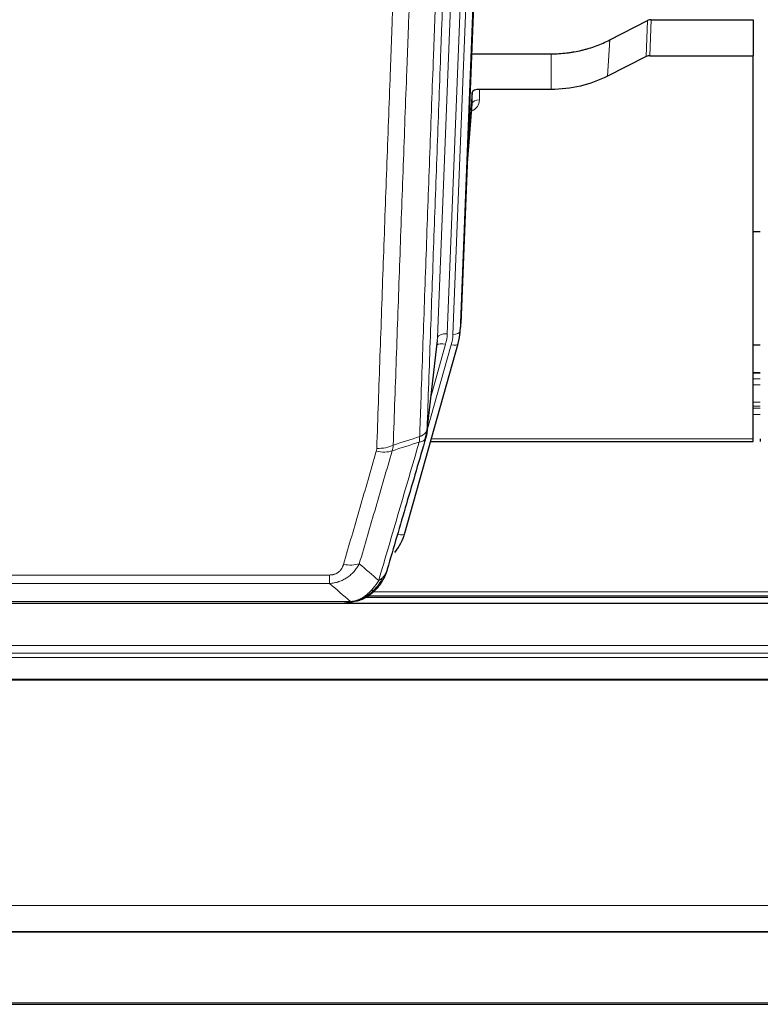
# Model space of a CAD drawing. Header units: inches. Extents: x 0 to 23760, y -13 to 16800.
# Tile 62 of 247: x 6052 to 6360, y 5249 to 5659. Entities that reach past the tile are written whole.
import ezdxf

# ---------------------------------------------------------------- set-up
doc = ezdxf.new("R2010")
doc.units = ezdxf.units.IN
doc.layers.add('1', color=7, linetype='Continuous', true_color=0xffffff)
doc.layers.add('254', color=7, linetype='Continuous', true_color=0xffffff)

msp = doc.modelspace()

# ---------------------------------------------------------------- linework, layer by layer
at = {"layer": '1', "color": 2, "linetype": 'Continuous', "lineweight": 25}
for p, q in [((6248.626, 5865.258), (6235.509, 5532.057)), ((6297.54, 5650.152), (6313.218, 5658.18)), ((6314.717, 5658.536), (6357.104, 5658.536)), ((6357.104, 5658.536), (6357.104, 5643.546)), ((6239.93, 5644.344), (6273.104, 5644.344)), ((6312.648, 5643.194), (6296.484, 5635.02)), ((6314.147, 5643.546), (6357.104, 5643.546)), ((6357.104, 5484.066), (6357.104, 5643.546)), ((6240.203, 5628.284), (6238.38, 5605.002)), ((6240.214, 5623.707), (6240.203, 5628.284)), ((6273.104, 5629.535), (6243.202, 5629.535)), ((6238, 5595.329), (6240.207, 5623.528)), ((6360.032, 5570.261), (6357.059, 5570.261)), ((6235.013, 5527.214), (6235.387, 5530.472)), ((6212.158, 5444.865), (6234.332, 5523.751)), ((6221.296, 5486.552), (6225.711, 5525.071)), ((6234.332, 5523.751), (6234.351, 5523.847)), ((6360.077, 5511.515), (6357.104, 5511.515)), ((6222.885, 5483.035), (6357.104, 5483.035)), ((6357.104, 5483.035), (6357.104, 5484.066)), ((6360.104, 5484.066), (6360.104, 5483.035)), ((6194.107, 5417.249), (6194.207, 5417.278)), ((6196.11, 5418.279), (6520.032, 5418.279)), ((6882.604, 5415.582), (5743.604, 5415.582)), ((5969.044, 5415.773), (6187.165, 5415.773)), ((5743.604, 5279.089), (6882.604, 5279.089)), ((5743.604, 5278.907), (6882.604, 5278.907)), ((5743.604, 5248.779), (6882.604, 5248.779))]:
    msp.add_line(p, q, dxfattribs=at)
at = {"layer": '1', "color": 110, "linetype": 'Continuous', "lineweight": 13}
for p, q in [((6242.86, 5859.765), (6229.794, 5527.871)), ((6232.141, 5527.579), (6245.252, 5860.601)), ((6248.246, 5861.821), (6235.135, 5528.799)), ((6225.802, 5526.244), (6238.868, 5858.138)), ((6312.648, 5643.194), (6313.218, 5658.18)), ((6314.717, 5658.536), (6314.147, 5643.546)), ((6296.484, 5635.02), (6297.54, 5650.152)), ((6273.104, 5629.535), (6273.104, 5644.344)), ((6243.202, 5629.535), (6243.212, 5625.118)), ((6238.007, 5595.52), (6240.214, 5623.707)), ((6235.135, 5528.799), (6235.509, 5532.057)), ((6221.425, 5488.064), (6225.802, 5526.244)), ((6221.371, 5487.343), (6231.444, 5523.177)), ((6223.071, 5502.032), (6229.096, 5523.47)), ((6357.104, 5511.459), (6360.077, 5511.459)), ((6357.104, 5509.011), (6360.077, 5509.011)), ((6357.104, 5506.533), (6360.077, 5506.533)), ((6357.104, 5499.343), (6360.077, 5499.343)), ((6357.104, 5497.691), (6360.077, 5497.691)), ((6357.104, 5496.906), (6360.077, 5496.906)), ((6357.104, 5494.208), (6360.077, 5494.208)), ((6223.172, 5484.066), (6357.104, 5484.066)), ((6209.27, 5444.291), (6213.995, 5461.103)), ((5975.433, 5427.437), (6180.776, 5427.437)), ((6180.776, 5423.904), (6180.776, 5427.437)), ((6180.776, 5423.904), (5975.433, 5423.904)), ((6194.207, 5417.278), (6194.275, 5417.435)), ((6196.927, 5418.84), (6519.214, 5418.84)), ((6198.86, 5420.453), (6517.207, 5420.453)), ((5966.702, 5416.436), (6189.507, 5416.436)), ((5743.604, 5398.125), (6882.604, 5398.125)), ((5743.604, 5394.883), (6882.604, 5394.883)), ((5743.604, 5393.039), (6882.604, 5393.039)), ((5743.604, 5384.126), (6882.604, 5384.126)), ((5743.604, 5383.681), (6882.604, 5383.681)), ((5743.604, 5289.854), (6882.604, 5289.854)), ((5743.604, 5249.324), (6882.604, 5249.324))]:
    msp.add_line(p, q, dxfattribs=at)
at = {"layer": '1', "color": 2, "linetype": 'Continuous', "lineweight": 25}
for centre, major_axis, ratio, start_param, end_param in [((6314.719, 5655.874), (3, -0.007), 0.8874311, 1.5734878, 2.096692), ((6314.15, 5640.917), (3, -0.011), 0.8761328, 1.5751062, 2.0983104), ((6243.201, 5628.241), (-3, 0), 0.4313147, 4.7122344, 6.2494043), ((6208.488, 5532.901), (27.037, -0.043), 0.8858289, 6.1833881, 6.2497185), ((6208.123, 5529.714), (27.027, -0.37), 0.8864308, 6.0512739, 6.2604253), ((6185.963, 5450.878), (27.014, -0.465), 0.8900028, 5.6793803, 6.0539117)]:
    msp.add_ellipse(centre, major_axis=major_axis, ratio=ratio, start_param=start_param, end_param=end_param, dxfattribs=at)
at = {"layer": '1', "color": 110, "linetype": 'Continuous', "lineweight": 13}
for centre, major_axis, ratio, start_param, end_param in [((6237.209, 5625.118), (6.003, -0.046), 0.8757409, 5.1963204, 6.2920244), ((6243.212, 5623.664), (-3, -0.007), 0.4848086, 4.7112485, 6.2484184), ((6229.794, 5526.024), (3.997, -0.157), 0.4614673, 1.5889619, 3.1073983), ((6205.776, 5528.621), (24.033, -0.038), 0.8858289, 6.0405671, 6.2497185), ((6232.141, 5528.964), (2.998, -0.118), 0.4614673, 4.7305545, 6.248991), ((6229.096, 5521.623), (3.851, -1.082), 0.4480327, 1.6960734, 2.8915811), ((6208.123, 5528.329), (24.033, -0.038), 0.8858289, 6.0405671, 6.2497185), ((6231.444, 5524.563), (2.888, -0.812), 0.4480327, 4.837666, 6.2831701), ((6200.284, 5484.542), (-9.604, 2.788), 0.5442898, 1.7274916, 2.473129), ((6200.471, 5485.714), (-9.994, 0.345), 0.559112, 1.5901207, 2.34753), ((6209.27, 5445.676), (2.888, -0.812), 0.4480327, 4.837666, 6.2831701), ((6186.623, 5437.659), (9.598, -2.808), 0.562843, 4.8755761, 5.6185342)]:
    msp.add_ellipse(centre, major_axis=major_axis, ratio=ratio, start_param=start_param, end_param=end_param, dxfattribs=at)
for points, knots in [([(6233.62, 5810.732), (6233.05, 5796.732), (6231.926, 5768.865), (6230.832, 5741.261), (6230.022, 5720.657), (6229.621, 5710.38), (6229.157, 5698.433), (6228.959, 5693.322), (6228.828, 5689.917), (6228.762, 5688.216), (6228.434, 5679.714), (6228.044, 5669.538), (6227.594, 5657.712), (6227.402, 5652.654), (6227.274, 5649.284), (6227.21, 5647.6), (6226.638, 5632.456), (6225.637, 5605.688), (6224.182, 5565.994), (6222.776, 5526.76), (6221.87, 5500.911), (6221.425, 5488.064)], [0, 0, 0, 0, 0.125, 0.25, 0.25, 0.3125, 0.34375, 0.359375, 0.359375, 0.375, 0.375, 0.4375, 0.46875, 0.484375, 0.484375, 0.5, 0.5, 0.625, 0.75, 0.875, 1, 1, 1, 1]), ([(6218.336, 5485.055), (6218.391, 5486.667), (6218.447, 5488.281), (6218.559, 5491.51), (6218.728, 5496.357), (6219.123, 5507.692), (6219.467, 5517.452), (6220.16, 5537.028), (6221.1, 5563.284), (6222.559, 5603.129), (6223.563, 5630), (6224.137, 5645.201), (6224.201, 5646.891), (6224.329, 5650.274), (6224.522, 5655.351), (6224.973, 5667.222), (6225.365, 5677.437), (6225.693, 5685.971), (6225.759, 5687.679), (6225.891, 5691.097), (6226.089, 5696.227), (6226.554, 5708.219), (6226.957, 5718.535), (6227.769, 5739.217), (6228.866, 5766.925), (6229.993, 5794.899), (6230.565, 5808.952)], [0, 0, 0, 0, 0.015625, 0.015625, 0.03125, 0.0625, 0.125, 0.125, 0.25, 0.375, 0.5, 0.5, 0.515625, 0.515625, 0.53125, 0.5625, 0.625, 0.625, 0.640625, 0.640625, 0.65625, 0.6875, 0.75, 0.75, 0.875, 1, 1, 1, 1]), ([(6200.471, 5480.121), (6200.909, 5492.834), (6201.799, 5518.412), (6202.72, 5544.292), (6203.422, 5563.815), (6203.658, 5570.341), (6204.134, 5583.432), (6204.374, 5589.996), (6205.099, 5609.745), (6205.59, 5622.983), (6206.214, 5639.618), (6206.339, 5642.949), (6206.59, 5649.62), (6206.969, 5659.638), (6207.351, 5669.692), (6208.122, 5689.851), (6209.164, 5716.859), (6210.772, 5757.763), (6211.872, 5785.293), (6212.43, 5799.124)], [0, 0, 0, 0, 0.125, 0.25, 0.25, 0.3125, 0.3125, 0.375, 0.375, 0.5, 0.5, 0.53125, 0.53125, 0.5625, 0.625, 0.625, 0.75, 0.875, 1, 1, 1, 1]), ([(6219.313, 5800.084), (6218.755, 5786.272), (6217.653, 5758.776), (6216.043, 5717.924), (6214.999, 5690.95), (6214.228, 5670.817), (6213.845, 5660.775), (6213.466, 5650.77), (6213.214, 5644.108), (6213.089, 5640.781), (6212.465, 5624.167), (6211.973, 5610.947), (6211.246, 5591.223), (6211.006, 5584.667), (6210.53, 5571.593), (6210.294, 5565.074), (6209.591, 5545.576), (6208.669, 5519.729), (6207.777, 5494.184), (6207.339, 5481.487)], [0, 0, 0, 0, 0.125, 0.25, 0.375, 0.375, 0.4375, 0.46875, 0.46875, 0.5, 0.5, 0.625, 0.625, 0.6875, 0.6875, 0.75, 0.75, 0.875, 1, 1, 1, 1]), ([(6218.336, 5485.055), (6218.348, 5485.06), (6218.374, 5485.07), (6218.412, 5485.084), (6218.45, 5485.099), (6218.488, 5485.114), (6218.526, 5485.129), (6218.565, 5485.144), (6218.603, 5485.16), (6218.642, 5485.176), (6218.681, 5485.192), (6218.719, 5485.209), (6218.758, 5485.225), (6218.797, 5485.243), (6218.836, 5485.26), (6218.875, 5485.278), (6218.914, 5485.296), (6218.954, 5485.314), (6218.993, 5485.332), (6219.032, 5485.351), (6219.071, 5485.37), (6219.11, 5485.39), (6219.15, 5485.409), (6219.189, 5485.429), (6219.228, 5485.45), (6219.267, 5485.47), (6219.306, 5485.491), (6219.345, 5485.512), (6219.385, 5485.534), (6219.424, 5485.556), (6219.462, 5485.578), (6219.501, 5485.601), (6219.54, 5485.623), (6219.579, 5485.647), (6219.617, 5485.67), (6219.656, 5485.694), (6219.694, 5485.718), (6219.733, 5485.742), (6219.771, 5485.767), (6219.809, 5485.792), (6219.846, 5485.818), (6219.884, 5485.844), (6219.922, 5485.87), (6219.959, 5485.896), (6219.996, 5485.923), (6220.033, 5485.95), (6220.07, 5485.978), (6220.106, 5486.005), (6220.142, 5486.034), (6220.178, 5486.062), (6220.214, 5486.091), (6220.249, 5486.12), (6220.285, 5486.15), (6220.319, 5486.18), (6220.354, 5486.21), (6220.388, 5486.241), (6220.422, 5486.272), (6220.456, 5486.303), (6220.489, 5486.335), (6220.524, 5486.369), (6220.561, 5486.406), (6220.6, 5486.445), (6220.637, 5486.484), (6220.674, 5486.524), (6220.71, 5486.564), (6220.745, 5486.604), (6220.779, 5486.645), (6220.812, 5486.685), (6220.845, 5486.726), (6220.877, 5486.767), (6220.908, 5486.808), (6220.938, 5486.85), (6220.967, 5486.891), (6220.995, 5486.933), (6221.023, 5486.975), (6221.049, 5487.017), (6221.075, 5487.059), (6221.1, 5487.101), (6221.124, 5487.144), (6221.147, 5487.187), (6221.169, 5487.229), (6221.191, 5487.272), (6221.211, 5487.315), (6221.231, 5487.359), (6221.25, 5487.402), (6221.268, 5487.445), (6221.285, 5487.489), (6221.301, 5487.533), (6221.316, 5487.576), (6221.33, 5487.62), (6221.344, 5487.664), (6221.357, 5487.708), (6221.368, 5487.753), (6221.379, 5487.797), (6221.389, 5487.841), (6221.398, 5487.886), (6221.406, 5487.93), (6221.413, 5487.975), (6221.42, 5488.019), (6221.423, 5488.049), (6221.425, 5488.064)], [0, 0, 0, 0, 0.0069372, 0.0139334, 0.0209887, 0.028103, 0.0352764, 0.0425088, 0.0498003, 0.0571509, 0.0645605, 0.0720292, 0.0795569, 0.0871437, 0.0947896, 0.1024945, 0.1102584, 0.1180815, 0.1259636, 0.1339048, 0.141905, 0.1499643, 0.1580827, 0.1662601, 0.1744966, 0.1827922, 0.1911468, 0.1995605, 0.2080333, 0.2165651, 0.225156, 0.233806, 0.2425151, 0.2512832, 0.2601104, 0.2689967, 0.277942, 0.2869465, 0.29601, 0.3051325, 0.3143142, 0.3235549, 0.3328547, 0.3422136, 0.3516315, 0.3611085, 0.3706446, 0.3802398, 0.3898941, 0.3996074, 0.4093798, 0.4192113, 0.4291019, 0.4390515, 0.4490602, 0.459128, 0.4692549, 0.4794409, 0.4896859, 0.4999901, 0.5124905, 0.524991, 0.5374914, 0.5499918, 0.5624922, 0.5749926, 0.587493, 0.5999934, 0.6124937, 0.6249941, 0.6374944, 0.6499948, 0.6624951, 0.6749954, 0.6874957, 0.699996, 0.7124963, 0.7249966, 0.7374968, 0.7499971, 0.7624973, 0.7749976, 0.7874978, 0.799998, 0.8124982, 0.8249984, 0.8374986, 0.8499988, 0.8624989, 0.8749991, 0.8874992, 0.8999993, 0.9124995, 0.9249996, 0.9374997, 0.9499998, 0.9624998, 0.9749999, 0.9875, 1, 1, 1, 1]), ([(6201.27, 5425.155), (6202.668, 5429.909), (6204.067, 5434.676), (6206.869, 5444.231), (6208.272, 5449.021), (6212.486, 5463.424), (6215.302, 5473.071), (6218.124, 5482.765)], [0, 0, 0, 0, 0.25, 0.25, 0.5, 0.5, 1, 1, 1, 1]), ([(6218.336, 5485.055), (6218.315, 5484.654), (6218.299, 5484.267), (6218.241, 5483.509), (6218.199, 5483.137), (6218.124, 5482.765)], [0, 0, 0, 0, 0.5, 0.5, 1, 1, 1, 1]), ([(6218.124, 5482.765), (6218.532, 5482.799), (6218.905, 5482.869), (6219.564, 5483.072), (6219.849, 5483.206), (6220.32, 5483.528), (6220.506, 5483.716), (6220.77, 5484.136), (6220.848, 5484.367), (6220.869, 5484.613)], [0, 0, 0, 0, 0.25, 0.25, 0.5, 0.5, 0.75, 0.75, 1, 1, 1, 1]), ([(6186.623, 5431.872), (6187.757, 5435.765), (6188.892, 5439.664), (6191.164, 5447.479), (6192.302, 5451.395), (6195.717, 5463.163), (6197.998, 5471.038), (6200.284, 5478.943)], [0, 0, 0, 0, 0.25, 0.25, 0.5, 0.5, 1, 1, 1, 1]), ([(6206.88, 5479.114), (6204.592, 5471.221), (6202.308, 5463.358), (6198.889, 5451.608), (6197.75, 5447.699), (6195.475, 5439.897), (6194.338, 5436.003), (6193.203, 5432.117)], [0, 0, 0, 0, 0.5, 0.5, 0.75, 0.75, 1, 1, 1, 1]), ([(6200.471, 5480.121), (6200.464, 5479.922), (6200.446, 5479.724), (6200.383, 5479.332), (6200.34, 5479.137), (6200.284, 5478.943)], [0, 0, 0, 0, 0.5, 0.5, 1, 1, 1, 1]), ([(6193.203, 5432.117), (6192.905, 5431.549), (6192.579, 5431.002), (6191.866, 5429.951), (6191.479, 5429.446), (6190.851, 5428.724), (6190.579, 5428.43), (6190.294, 5428.146), (6190.179, 5428.033), (6190.121, 5427.977), (6189.945, 5427.81), (6189.826, 5427.701), (6189.224, 5427.165), (6188.715, 5426.768), (6188.043, 5426.314), (6187.906, 5426.225), (6187.699, 5426.095), (6187.63, 5426.052), (6187.49, 5425.967), (6187.42, 5425.926), (6187.068, 5425.721), (6186.781, 5425.567), (6185.905, 5425.134), (6185.3, 5424.884), (6184.596, 5424.646), (6184.518, 5424.621), (6184.36, 5424.571), (6184.281, 5424.546), (6184.043, 5424.475), (6183.884, 5424.43), (6183.404, 5424.303), (6183.081, 5424.228), (6182.106, 5424.037), (6181.446, 5423.95), (6180.776, 5423.904)], [0, 0, 0, 0, 0.125, 0.125, 0.25, 0.25, 0.3125, 0.328125, 0.328125, 0.34375, 0.34375, 0.375, 0.375, 0.5, 0.5, 0.53125, 0.53125, 0.546875, 0.546875, 0.5625, 0.5625, 0.625, 0.625, 0.75, 0.75, 0.765625, 0.765625, 0.78125, 0.78125, 0.8125, 0.8125, 0.875, 0.875, 1, 1, 1, 1]), ([(6186.623, 5431.872), (6186.602, 5431.8), (6186.58, 5431.728), (6186.533, 5431.585), (6186.509, 5431.513), (6186.434, 5431.3), (6186.379, 5431.159), (6186.262, 5430.881), (6186.198, 5430.744), (6186.061, 5430.472), (6185.988, 5430.338), (6185.831, 5430.074), (6185.747, 5429.944), (6185.612, 5429.752), (6185.565, 5429.688), (6185.469, 5429.562), (6185.419, 5429.5), (6185.265, 5429.315), (6185.157, 5429.197), (6184.929, 5428.967), (6184.809, 5428.857), (6184.62, 5428.698), (6184.523, 5428.62), (6184.422, 5428.545), (6184.353, 5428.496), (6184.319, 5428.472), (6184.144, 5428.352), (6184, 5428.262), (6183.553, 5428.014), (6183.236, 5427.874), (6182.816, 5427.735), (6182.731, 5427.708), (6182.558, 5427.66), (6182.471, 5427.637), (6182.209, 5427.575), (6182.033, 5427.542), (6181.679, 5427.489), (6181.5, 5427.469), (6181.14, 5427.443), (6180.958, 5427.437), (6180.776, 5427.437)], [0, 0, 0, 0, 0.03125, 0.03125, 0.0625, 0.0625, 0.125, 0.125, 0.1875, 0.1875, 0.25, 0.25, 0.3125, 0.3125, 0.34375, 0.34375, 0.375, 0.375, 0.4375, 0.4375, 0.5, 0.5, 0.53125, 0.546875, 0.546875, 0.5625, 0.5625, 0.625, 0.625, 0.75, 0.75, 0.78125, 0.78125, 0.8125, 0.8125, 0.875, 0.875, 0.9375, 0.9375, 1, 1, 1, 1]), ([(6202.977, 5426.485), (6202.278, 5425.032), (6201.407, 5423.638), (6200.047, 5421.955), (6199.69, 5421.549), (6199.319, 5421.16)], [0, 0, 0, 0, 0.75, 0.75, 1, 1, 1, 1]), ([(6202.977, 5426.485), (6202.854, 5426.363), (6202.726, 5426.244), (6202.394, 5425.952), (6202.183, 5425.783), (6201.741, 5425.459), (6201.51, 5425.303), (6201.27, 5425.155)], [0, 0, 0, 0, 0.25, 0.25, 0.625, 0.625, 1, 1, 1, 1]), ([(6204.187, 5428.07), (6204.148, 5427.999), (6204.108, 5427.929), (6203.94, 5427.651), (6203.801, 5427.448), (6203.498, 5427.051), (6203.333, 5426.858), (6203.098, 5426.608), (6203.038, 5426.546), (6202.977, 5426.485)], [0, 0, 0, 0, 0.125, 0.125, 0.5, 0.5, 0.875, 0.875, 1, 1, 1, 1]), ([(6201.27, 5425.155), (6200.577, 5424.04), (6199.81, 5422.942), (6198.684, 5421.592), (6198.393, 5421.264), (6198.094, 5420.948)], [0, 0, 0, 0, 0.75, 0.75, 1, 1, 1, 1]), ([(6199.319, 5421.16), (6199.22, 5421.134), (6199.119, 5421.111), (6198.862, 5421.06), (6198.704, 5421.037), (6198.394, 5420.993), (6198.24, 5420.972), (6198.094, 5420.948)], [0, 0, 0, 0, 0.25, 0.25, 0.625, 0.625, 1, 1, 1, 1]), ([(6200.304, 5421.645), (6200.274, 5421.619), (6200.241, 5421.592), (6200.107, 5421.491), (6199.994, 5421.421), (6199.744, 5421.299), (6199.608, 5421.247), (6199.417, 5421.187), (6199.368, 5421.173), (6199.319, 5421.16)], [0, 0, 0, 0, 0.125, 0.125, 0.5, 0.5, 0.875, 0.875, 1, 1, 1, 1]), ([(6194.125, 5417.829), (6193.765, 5417.634), (6193.397, 5417.458), (6191.904, 5416.832), (6190.727, 5416.538), (6189.507, 5416.436)], [0, 0, 0, 0, 0.25, 0.25, 1, 1, 1, 1]), ([(6198.094, 5420.948), (6197.945, 5420.79), (6197.793, 5420.634), (6197.179, 5420.026), (6196.7, 5419.597), (6195.706, 5418.811), (6195.191, 5418.453), (6194.484, 5418.028), (6194.305, 5417.926), (6194.125, 5417.829)], [0, 0, 0, 0, 0.125, 0.125, 0.5, 0.5, 0.875, 0.875, 1, 1, 1, 1]), ([(6194.275, 5417.435), (6194.277, 5417.465), (6194.275, 5417.497), (6194.262, 5417.583), (6194.246, 5417.638), (6194.198, 5417.742), (6194.165, 5417.791), (6194.125, 5417.829)], [0, 0, 0, 0, 0.25, 0.25, 0.625, 0.625, 1, 1, 1, 1]), ([(6188.636, 5415.915), (6188.644, 5415.917), (6188.66, 5415.921), (6188.684, 5415.927), (6188.707, 5415.932), (6188.73, 5415.938), (6188.753, 5415.944), (6188.775, 5415.95), (6188.797, 5415.956), (6188.819, 5415.962), (6188.84, 5415.968), (6188.861, 5415.974), (6188.882, 5415.981), (6188.902, 5415.987), (6188.922, 5415.994), (6188.942, 5416.001), (6188.961, 5416.007), (6188.98, 5416.014), (6188.999, 5416.021), (6189.017, 5416.028), (6189.035, 5416.035), (6189.053, 5416.042), (6189.07, 5416.049), (6189.087, 5416.056), (6189.104, 5416.064), (6189.12, 5416.071), (6189.136, 5416.078), (6189.152, 5416.086), (6189.167, 5416.094), (6189.182, 5416.101), (6189.197, 5416.109), (6189.211, 5416.117), (6189.225, 5416.125), (6189.239, 5416.132), (6189.252, 5416.14), (6189.265, 5416.149), (6189.278, 5416.157), (6189.29, 5416.165), (6189.302, 5416.173), (6189.314, 5416.181), (6189.325, 5416.19), (6189.336, 5416.198), (6189.347, 5416.207), (6189.357, 5416.215), (6189.368, 5416.224), (6189.377, 5416.232), (6189.387, 5416.241), (6189.396, 5416.25), (6189.404, 5416.259), (6189.413, 5416.268), (6189.421, 5416.277), (6189.429, 5416.286), (6189.436, 5416.295), (6189.443, 5416.304), (6189.45, 5416.313), (6189.456, 5416.322), (6189.462, 5416.331), (6189.468, 5416.34), (6189.473, 5416.35), (6189.478, 5416.359), (6189.483, 5416.369), (6189.488, 5416.378), (6189.492, 5416.388), (6189.495, 5416.397), (6189.499, 5416.407), (6189.502, 5416.416), (6189.505, 5416.426), (6189.506, 5416.433), (6189.507, 5416.436)], [0, 0, 0, 0, 0.0185022, 0.0368847, 0.0551481, 0.073293, 0.0913199, 0.1092294, 0.1270222, 0.1446988, 0.1622598, 0.1797059, 0.1970378, 0.2142561, 0.2313614, 0.2483544, 0.265236, 0.2820066, 0.2986672, 0.3152184, 0.331661, 0.3479958, 0.3642235, 0.380345, 0.3963611, 0.4122725, 0.4280803, 0.4437851, 0.459388, 0.4748898, 0.4902915, 0.5055939, 0.5207981, 0.535905, 0.5509156, 0.565831, 0.5806521, 0.5953801, 0.6100159, 0.6245607, 0.6390157, 0.6533819, 0.6676604, 0.6818526, 0.6959596, 0.7099825, 0.7239227, 0.7377815, 0.75156, 0.7652597, 0.7788818, 0.7924277, 0.8058989, 0.8192966, 0.8326224, 0.8458776, 0.8590638, 0.8721825, 0.8852351, 0.8982233, 0.9111485, 0.9240124, 0.9368166, 0.9495628, 0.9622525, 0.9748874, 0.9874694, 1, 1, 1, 1])]:
    msp.add_open_spline(points, degree=3, knots=knots, dxfattribs=at)
at = {"layer": '1', "color": 2, "linetype": 'Continuous', "lineweight": 25}
for points, knots in [([(6273.104, 5644.344), (6274.174, 5644.344), (6276.309, 5644.407), (6278.435, 5644.593), (6279.761, 5644.748), (6280.026, 5644.781), (6280.554, 5644.851), (6281.346, 5644.961), (6282.134, 5645.088), (6283.704, 5645.366), (6284.744, 5645.581), (6285.906, 5645.858), (6286.035, 5645.889), (6286.293, 5645.952), (6286.679, 5646.049), (6287.575, 5646.283), (6288.335, 5646.501), (6289.845, 5646.956), (6291.832, 5647.621), (6293.766, 5648.398), (6295.673, 5649.232), (6296.614, 5649.677), (6297.54, 5650.152)], [0, 0, 0, 0, 0.125, 0.25, 0.25, 0.28125, 0.28125, 0.3125, 0.375, 0.375, 0.5, 0.5, 0.515625, 0.515625, 0.53125, 0.5625, 0.625, 0.625, 0.75, 0.875, 0.875, 1, 1, 1, 1]), ([(6296.484, 5635.02), (6292.95, 5633.234), (6289.149, 5631.855), (6281.266, 5630.005), (6277.185, 5629.535), (6273.104, 5629.535)], [0, 0, 0, 0, 0.5, 0.5, 1, 1, 1, 1]), ([(6221.425, 5488.064), (6221.425, 5488.053), (6221.423, 5488.013), (6221.42, 5487.927), (6221.413, 5487.788), (6221.401, 5487.595), (6221.383, 5487.349), (6221.354, 5487.05), (6221.312, 5486.698), (6221.268, 5486.398), (6221.23, 5486.167), (6221.204, 5486.024), (6221.178, 5485.885), (6221.151, 5485.75), (6221.124, 5485.619), (6221.096, 5485.491), (6221.068, 5485.368), (6221.04, 5485.249), (6221.011, 5485.133), (6220.983, 5485.022), (6220.954, 5484.914), (6220.926, 5484.81), (6220.897, 5484.71), (6220.878, 5484.645), (6220.869, 5484.613)], [0, 0, 0, 0, 0.0092499, 0.0337179, 0.073404, 0.128308, 0.1984299, 0.2837694, 0.3843264, 0.5001005, 0.5424888, 0.5838484, 0.6241794, 0.6634821, 0.7017567, 0.7390032, 0.7752221, 0.8104134, 0.8445775, 0.8777146, 0.909825, 0.9409091, 0.9709673, 1, 1, 1, 1]), ([(6220.869, 5484.613), (6218.183, 5475.402), (6215.503, 5466.232), (6211.493, 5452.54), (6210.157, 5447.986), (6207.489, 5438.899), (6206.157, 5434.366), (6204.826, 5429.844)], [0, 0, 0, 0, 0.5, 0.5, 0.75, 0.75, 1, 1, 1, 1]), ([(6204.826, 5429.844), (6204.82, 5429.822), (6204.809, 5429.778), (6204.79, 5429.712), (6204.772, 5429.646), (6204.754, 5429.581), (6204.735, 5429.516), (6204.716, 5429.451), (6204.697, 5429.387), (6204.678, 5429.322), (6204.659, 5429.259), (6204.64, 5429.195), (6204.62, 5429.132), (6204.6, 5429.069), (6204.58, 5429.006), (6204.56, 5428.943), (6204.54, 5428.881), (6204.52, 5428.819), (6204.499, 5428.758), (6204.478, 5428.696), (6204.458, 5428.635), (6204.437, 5428.575), (6204.416, 5428.514), (6204.394, 5428.454), (6204.373, 5428.394), (6204.352, 5428.335), (6204.33, 5428.275), (6204.308, 5428.216), (6204.286, 5428.158), (6204.264, 5428.099), (6204.242, 5428.041), (6204.22, 5427.983), (6204.198, 5427.925), (6204.175, 5427.868), (6204.153, 5427.811), (6204.13, 5427.754), (6204.107, 5427.698), (6204.085, 5427.642), (6204.062, 5427.586), (6204.039, 5427.53), (6204.015, 5427.475), (6203.992, 5427.42), (6203.969, 5427.365), (6203.946, 5427.311), (6203.922, 5427.257), (6203.899, 5427.203), (6203.875, 5427.149), (6203.851, 5427.096), (6203.827, 5427.043), (6203.804, 5426.99), (6203.78, 5426.937), (6203.756, 5426.885), (6203.732, 5426.833), (6203.707, 5426.782), (6203.683, 5426.73), (6203.659, 5426.679), (6203.635, 5426.628), (6203.61, 5426.578), (6203.586, 5426.528), (6203.562, 5426.478), (6203.537, 5426.428), (6203.512, 5426.378), (6203.488, 5426.329), (6203.463, 5426.28), (6203.439, 5426.232), (6203.414, 5426.184), (6203.395, 5426.148), (6203.385, 5426.128), (6203.383, 5426.124)], [0, 0, 0, 0, 0.0171812, 0.0343046, 0.0513704, 0.0683783, 0.0853286, 0.1022212, 0.119056, 0.1358331, 0.1525524, 0.1692141, 0.185818, 0.2023642, 0.2188526, 0.2352834, 0.2516564, 0.2679717, 0.2842292, 0.3004291, 0.3165712, 0.3326555, 0.3486822, 0.3646511, 0.3805623, 0.3964158, 0.4122116, 0.4279496, 0.4436299, 0.4592525, 0.4748173, 0.4903244, 0.5057738, 0.5211655, 0.5364994, 0.5517757, 0.5669942, 0.5821549, 0.597258, 0.6123033, 0.6272909, 0.6422208, 0.6570929, 0.6719073, 0.686664, 0.701363, 0.7160042, 0.7305878, 0.7451136, 0.7595816, 0.773992, 0.7883446, 0.8026395, 0.8168767, 0.8310561, 0.8451778, 0.8592418, 0.8732481, 0.8871967, 0.9010875, 0.9149206, 0.928696, 0.9424136, 0.9560736, 0.9696758, 0.9832203, 0.996707, 1, 1, 1, 1]), ([(6204.826, 5429.844), (6204.742, 5429.383), (6204.6, 5428.932), (6204.337, 5428.353), (6204.265, 5428.21), (6204.187, 5428.07)], [0, 0, 0, 0, 0.75, 0.75, 1, 1, 1, 1]), ([(6204.187, 5428.07), (6203.575, 5426.33), (6202.679, 5424.641), (6201.149, 5422.605), (6200.739, 5422.114), (6200.304, 5421.645)], [0, 0, 0, 0, 0.75, 0.75, 1, 1, 1, 1]), ([(6199.319, 5421.16), (6199.133, 5420.966), (6198.944, 5420.775), (6198.172, 5420.032), (6197.562, 5419.516), (6196.292, 5418.578), (6195.633, 5418.157), (6194.731, 5417.664), (6194.504, 5417.546), (6194.275, 5417.435)], [0, 0, 0, 0, 0.125, 0.125, 0.5, 0.5, 0.875, 0.875, 1, 1, 1, 1]), ([(6200.304, 5421.645), (6200.087, 5421.411), (6199.863, 5421.181), (6198.99, 5420.331), (6198.299, 5419.751), (6197.572, 5419.224)], [0, 0, 0, 0, 0.2626999, 0.2626999, 1, 1, 1, 1]), ([(6200.684, 5422.115), (6200.627, 5422.013), (6200.558, 5421.91), (6200.422, 5421.754), (6200.366, 5421.699), (6200.304, 5421.645)], [0, 0, 0, 0, 0.6295096, 0.6295096, 1, 1, 1, 1]), ([(6194.275, 5417.435), (6193.818, 5417.212), (6193.354, 5417.012), (6191.483, 5416.311), (6190.047, 5416.004), (6188.636, 5415.915)], [0, 0, 0, 0, 0.25, 0.25, 1, 1, 1, 1]), ([(6194.107, 5417.249), (6193.529, 5416.999), (6192.941, 5416.78), (6192.26, 5416.565), (6192.173, 5416.539), (6192.085, 5416.513)], [0, 0, 0, 0, 0.8717446, 0.8717446, 1, 1, 1, 1]), ([(6186.965, 5415.775), (6186.979, 5415.775), (6187.007, 5415.775), (6187.049, 5415.774), (6187.09, 5415.773), (6187.129, 5415.773), (6187.167, 5415.773), (6187.205, 5415.773), (6187.241, 5415.773), (6187.276, 5415.774), (6187.311, 5415.774), (6187.344, 5415.775), (6187.376, 5415.776), (6187.407, 5415.776), (6187.437, 5415.777), (6187.466, 5415.778), (6187.494, 5415.779), (6187.521, 5415.78), (6187.546, 5415.782), (6187.571, 5415.783), (6187.595, 5415.784), (6187.617, 5415.785), (6187.639, 5415.786), (6187.659, 5415.787), (6187.679, 5415.789), (6187.697, 5415.79), (6187.715, 5415.791), (6187.731, 5415.792), (6187.746, 5415.793), (6187.76, 5415.794), (6187.773, 5415.795), (6187.786, 5415.796), (6187.797, 5415.796), (6187.807, 5415.797), (6187.815, 5415.798), (6187.823, 5415.798), (6187.83, 5415.799), (6187.836, 5415.799), (6187.841, 5415.8), (6187.853, 5415.801), (6187.874, 5415.803), (6187.903, 5415.805), (6187.931, 5415.808), (6187.96, 5415.81), (6187.988, 5415.813), (6188.015, 5415.816), (6188.043, 5415.819), (6188.07, 5415.822), (6188.096, 5415.825), (6188.122, 5415.828), (6188.148, 5415.832), (6188.174, 5415.835), (6188.199, 5415.838), (6188.224, 5415.842), (6188.249, 5415.845), (6188.273, 5415.849), (6188.297, 5415.852), (6188.321, 5415.856), (6188.344, 5415.86), (6188.367, 5415.863), (6188.39, 5415.867), (6188.412, 5415.871), (6188.434, 5415.875), (6188.456, 5415.879), (6188.477, 5415.883), (6188.498, 5415.887), (6188.519, 5415.891), (6188.54, 5415.895), (6188.56, 5415.899), (6188.579, 5415.903), (6188.599, 5415.907), (6188.618, 5415.911), (6188.63, 5415.914), (6188.636, 5415.915)], [0, 0, 0, 0, 0.0247661, 0.0489206, 0.0724636, 0.0953949, 0.1177147, 0.1394229, 0.1605195, 0.1810045, 0.2008779, 0.2201398, 0.23879, 0.2568287, 0.2742558, 0.2910713, 0.3072753, 0.3228676, 0.3378484, 0.3522176, 0.3659752, 0.3791212, 0.3916556, 0.4035785, 0.4148897, 0.4255894, 0.4356775, 0.445154, 0.454019, 0.4622723, 0.4699141, 0.4769443, 0.4833629, 0.48917, 0.4943654, 0.4989493, 0.5029216, 0.5062824, 0.5090316, 0.5111692, 0.5284651, 0.5456049, 0.5625886, 0.5794163, 0.5960881, 0.612604, 0.6289642, 0.6451687, 0.6612176, 0.6771111, 0.6928491, 0.7084319, 0.7238594, 0.7391318, 0.7542492, 0.7692118, 0.7840195, 0.7986726, 0.8131712, 0.8275153, 0.8417051, 0.8557408, 0.8696224, 0.8833501, 0.8969241, 0.9103445, 0.9236114, 0.936725, 0.9496856, 0.9624932, 0.975148, 0.9876502, 1, 1, 1, 1])]:
    msp.add_open_spline(points, degree=3, knots=knots, dxfattribs=at)
at = {"layer": '1', "color": 110, "linetype": 'Continuous', "lineweight": 13}
for points in [[(6218.124, 5482.765), (6214.376, 5481.55), (6210.629, 5480.333), (6206.88, 5479.114)], [(6207.339, 5481.487), (6211.005, 5482.678), (6214.671, 5483.868), (6218.336, 5485.055)], [(6207.339, 5481.487), (6207.298, 5481.08), (6207.181, 5480.277), (6206.993, 5479.498), (6206.88, 5479.114)], [(6193.203, 5432.117), (6195.907, 5429.798), (6198.596, 5427.478), (6201.27, 5425.155)], [(6189.507, 5416.436), (6186.614, 5418.928), (6183.703, 5421.417), (6180.776, 5423.904)]]:
    msp.add_open_spline(points, degree=3, dxfattribs=at)
at = {"layer": '1', "color": 2, "linetype": 'Continuous', "lineweight": 25}
for points, degree in [([(6220.552, 5483.802), (6221.302, 5486.633)], 1), ([(6194.205, 5417.276), (6196.072, 5418.111), (6197.718, 5419.331)], 2), ([(6188.7, 5415.853), (6188.118, 5415.798), (6187.539, 5415.772), (6186.965, 5415.775)], 3)]:
    msp.add_open_spline(points, degree=degree, dxfattribs=at)
at = {"layer": '254', "color": 2, "linetype": 'Continuous', "lineweight": 25}
msp.add_line((6360.108, 5523.075), (6357.11, 5523.075), dxfattribs=at)

doc.saveas('drawing.dxf')
